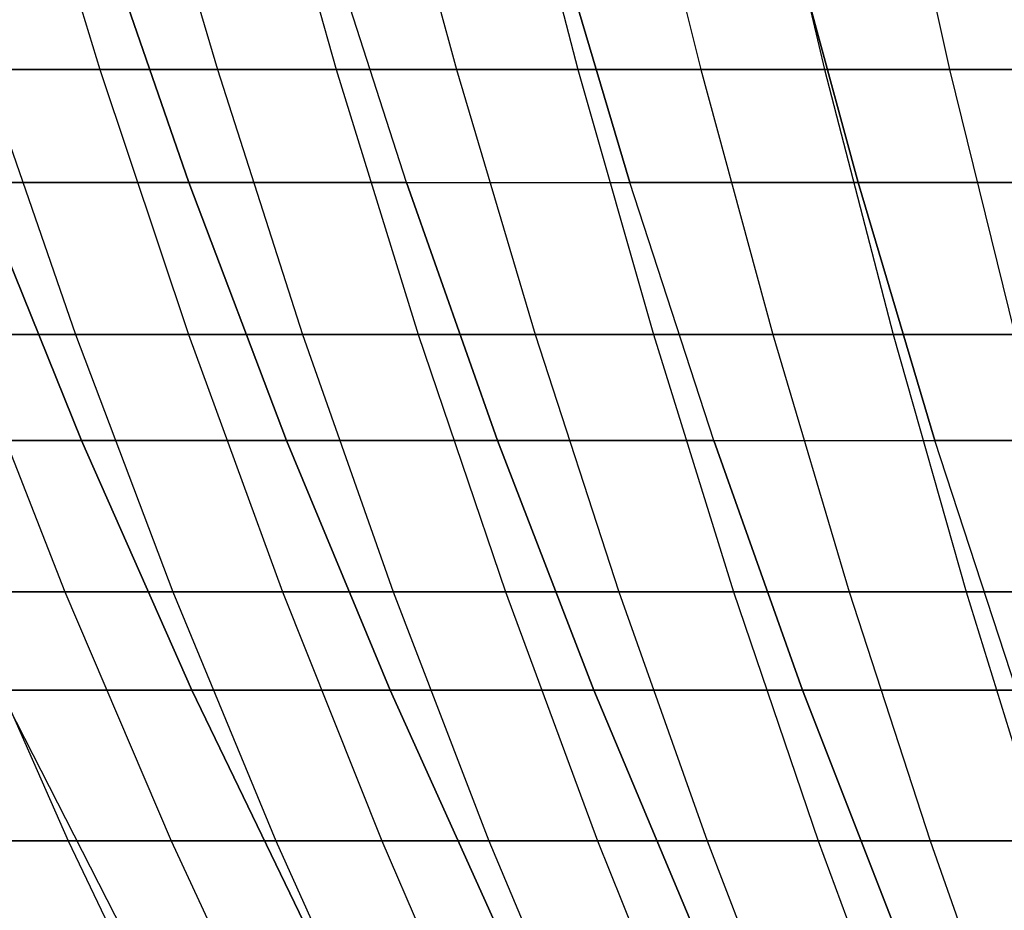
# Model space of a CAD drawing. Extents: x -125 to 125, y -143 to 0.
# Tile 36 of 241: x -26.12 to -18.34, y -121.67 to -114.63. Entities that reach past the tile are written whole.
import ezdxf

# ---------------------------------------------------------------- set-up
doc = ezdxf.new("R2010")
doc.units = 0
doc.header["$LTSCALE"] = 25.4
doc.layers.get('0').update_dxf_attribs({"linetype": 'CONTINUOUS'})

# ---------------------------------------------------------------- blocks, each defined once
blk = doc.blocks.new('NL2500026672_STL')
at = {"color": 0}
for p, q in [((-26.1401, -112.8721, 44.9107), (-25.4852, -115.022, 43.7857)), ((-26.1401, -112.8721, 44.9107), (-25.4852, -115.022, 43.7857)), ((-25.1874, -112.8721, -45.4519), (-24.5564, -115.022, -44.3132)), ((-25.1874, -112.8721, -45.4519), (-24.5564, -115.022, -44.3132)), ((-24.2236, -112.8721, 45.9728), (-23.6167, -115.022, 44.8211)), ((-24.2236, -112.8721, 45.9728), (-23.6167, -115.022, 44.8211)), ((-23.2489, -112.8721, -46.4733), (-22.6665, -115.022, -45.309)), ((-23.2489, -112.8721, -46.4733), (-22.6665, -115.022, -45.309)), ((-22.264, -112.8721, 46.9531), (-21.7062, -115.022, 45.7769)), ((-22.264, -112.8721, 46.9531), (-21.7062, -115.022, 45.7769)), ((-21.2691, -112.8721, -47.412), (-20.7363, -115.022, -46.2243)), ((-21.2691, -112.8721, -47.412), (-20.7363, -115.022, -46.2243)), ((-20.2648, -112.8721, 47.8499), (-19.7571, -115.022, 46.6512)), ((-20.2648, -112.8721, 47.8499), (-19.7571, -115.022, 46.6512)), ((-19.2515, -112.8721, -48.2665), (-18.7692, -115.022, -47.0574)), ((-19.2515, -112.8721, -48.2665), (-18.7692, -115.022, -47.0574)), ((-24.7818, -115.9134, -38.8997), (-25.5072, -113.8156, -40.0382)), ((-24.7818, -115.9134, -38.8997), (-25.5072, -113.8156, -40.0382)), ((-25.5072, -113.8156, 40.0382), (-24.7818, -115.9134, 38.8997)), ((-25.5072, -113.8156, 40.0382), (-24.7818, -115.9134, 38.8997)), ((-23.0615, -115.9134, -39.9436), (-23.7365, -113.8156, -41.1128)), ((-23.0615, -115.9134, -39.9436), (-23.7365, -113.8156, -41.1128)), ((-23.0615, -115.9134, 39.9436), (-23.7365, -113.8156, 41.1128)), ((-23.0615, -115.9134, 39.9436), (-23.7365, -113.8156, 41.1128)), ((-21.2972, -115.9134, -40.9115), (-21.9206, -113.8156, -42.109)), ((-21.2972, -115.9134, -40.9115), (-21.9206, -113.8156, -42.109)), ((-21.9206, -113.8156, 42.109), (-21.2972, -115.9134, 40.9115)), ((-21.9206, -113.8156, 42.109), (-21.2972, -115.9134, 40.9115)), ((-19.4924, -115.9134, -41.8016), (-20.0629, -113.8156, -43.0251)), ((-20.0629, -113.8156, 43.0251), (-19.4924, -115.9134, 41.8016)), ((-20.0629, -113.8156, 43.0251), (-19.4924, -115.9134, 41.8016)), ((-19.4924, -115.9134, -41.8016), (-20.0629, -113.8156, -43.0251)), ((-27.3084, -115.022, 42.6724), (-25.4852, -115.022, 43.7857)), ((-27.3084, -115.022, 42.6724), (-25.4852, -115.022, 43.7857)), ((-24.5564, -115.022, -44.3132), (-26.4027, -115.022, -43.2386)), ((-26.4027, -115.022, -43.2386), (-25.678, -117.1155, -42.0517)), ((-24.5564, -115.022, -44.3132), (-26.4027, -115.022, -43.2386)), ((-26.4027, -115.022, -43.2386), (-25.678, -117.1155, -42.0517)), ((-25.4852, -115.022, 43.7857), (-23.6167, -115.022, 44.8211)), ((-25.4852, -115.022, 43.7857), (-23.6167, -115.022, 44.8211)), ((-25.4852, -115.022, 43.7857), (-24.7857, -117.1155, 42.5838)), ((-25.4852, -115.022, 43.7857), (-24.7857, -117.1155, 42.5838)), ((-22.6665, -115.022, -45.309), (-24.5564, -115.022, -44.3132)), ((-24.5564, -115.022, -44.3132), (-23.8824, -117.1155, -43.0968)), ((-22.6665, -115.022, -45.309), (-24.5564, -115.022, -44.3132)), ((-24.5564, -115.022, -44.3132), (-23.8824, -117.1155, -43.0968)), ((-23.6167, -115.022, 44.8211), (-21.7062, -115.022, 45.7769)), ((-23.6167, -115.022, 44.8211), (-21.7062, -115.022, 45.7769)), ((-23.6167, -115.022, 44.8211), (-22.9685, -117.1155, 43.5908)), ((-23.6167, -115.022, 44.8211), (-22.9685, -117.1155, 43.5908)), ((-20.7363, -115.022, -46.2243), (-22.6665, -115.022, -45.309)), ((-22.6665, -115.022, -45.309), (-22.0443, -117.1155, -44.0653)), ((-20.7363, -115.022, -46.2243), (-22.6665, -115.022, -45.309)), ((-22.6665, -115.022, -45.309), (-22.0443, -117.1155, -44.0653)), ((-21.7062, -115.022, 45.7769), (-19.7571, -115.022, 46.6512)), ((-21.7062, -115.022, 45.7769), (-19.7571, -115.022, 46.6512)), ((-21.7062, -115.022, 45.7769), (-21.1104, -117.1155, 44.5203)), ((-21.7062, -115.022, 45.7769), (-21.1104, -117.1155, 44.5203)), ((-18.7692, -115.022, -47.0574), (-20.7363, -115.022, -46.2243)), ((-20.7363, -115.022, -46.2243), (-20.1671, -117.1155, -44.9555)), ((-18.7692, -115.022, -47.0574), (-20.7363, -115.022, -46.2243)), ((-20.7363, -115.022, -46.2243), (-20.1671, -117.1155, -44.9555)), ((-19.7571, -115.022, 46.6512), (-17.7729, -115.022, 47.4426)), ((-19.7571, -115.022, 46.6512), (-17.7729, -115.022, 47.4426)), ((-19.7571, -115.022, 46.6512), (-19.2148, -117.1155, 45.3707)), ((-19.7571, -115.022, 46.6512), (-19.2148, -117.1155, 45.3707)), ((-16.7687, -115.022, -47.8068), (-18.7692, -115.022, -47.0574)), ((-18.7692, -115.022, -47.0574), (-18.254, -117.1155, -45.7657)), ((-16.7687, -115.022, -47.8068), (-18.7692, -115.022, -47.0574)), ((-18.7692, -115.022, -47.0574), (-18.254, -117.1155, -45.7657)), ((-25.6305, -117.9523, -36.6042), (-26.455, -115.9134, -37.7817)), ((-26.455, -115.9134, -37.7817), (-24.7818, -115.9134, -38.8997)), ((-25.6305, -117.9523, -36.6042), (-26.455, -115.9134, -37.7817)), ((-26.455, -115.9134, -37.7817), (-24.7818, -115.9134, -38.8997)), ((-24.7818, -115.9134, 38.8997), (-26.455, -115.9134, 37.7817)), ((-26.455, -115.9134, 37.7817), (-25.6305, -117.9523, 36.6042)), ((-24.7818, -115.9134, 38.8997), (-26.455, -115.9134, 37.7817)), ((-26.455, -115.9134, 37.7817), (-25.6305, -117.9523, 36.6042)), ((-24.0095, -117.9523, -37.6873), (-24.7818, -115.9134, -38.8997)), ((-24.7818, -115.9134, -38.8997), (-23.0615, -115.9134, -39.9436)), ((-24.0095, -117.9523, -37.6873), (-24.7818, -115.9134, -38.8997)), ((-24.7818, -115.9134, -38.8997), (-23.0615, -115.9134, -39.9436)), ((-23.0615, -115.9134, 39.9436), (-24.7818, -115.9134, 38.8997)), ((-24.7818, -115.9134, 38.8997), (-24.0095, -117.9523, 37.6873)), ((-23.0615, -115.9134, 39.9436), (-24.7818, -115.9134, 38.8997)), ((-24.7818, -115.9134, 38.8997), (-24.0095, -117.9523, 37.6873)), ((-22.3427, -117.9523, -38.6987), (-23.0615, -115.9134, -39.9436)), ((-23.0615, -115.9134, -39.9436), (-21.2972, -115.9134, -40.9115)), ((-22.3427, -117.9523, -38.6987), (-23.0615, -115.9134, -39.9436)), ((-23.0615, -115.9134, -39.9436), (-21.2972, -115.9134, -40.9115)), ((-23.0615, -115.9134, 39.9436), (-21.2972, -115.9134, 40.9115)), ((-23.0615, -115.9134, 39.9436), (-22.3427, -117.9523, 38.6987)), ((-23.0615, -115.9134, 39.9436), (-22.3427, -117.9523, 38.6987)), ((-23.0615, -115.9134, 39.9436), (-21.2972, -115.9134, 40.9115)), ((-20.6334, -117.9523, -39.6365), (-21.2972, -115.9134, -40.9115)), ((-21.2972, -115.9134, -40.9115), (-19.4924, -115.9134, -41.8016)), ((-20.6334, -117.9523, -39.6365), (-21.2972, -115.9134, -40.9115)), ((-21.2972, -115.9134, -40.9115), (-19.4924, -115.9134, -41.8016)), ((-19.4924, -115.9134, 41.8016), (-21.2972, -115.9134, 40.9115)), ((-20.6334, -117.9523, 39.6365), (-21.2972, -115.9134, 40.9115)), ((-19.4924, -115.9134, 41.8016), (-21.2972, -115.9134, 40.9115)), ((-20.6334, -117.9523, 39.6365), (-21.2972, -115.9134, 40.9115)), ((-18.8849, -117.9523, -40.4988), (-19.4924, -115.9134, -41.8016)), ((-17.6505, -115.9134, 42.612), (-19.4924, -115.9134, 41.8016)), ((-19.4924, -115.9134, 41.8016), (-18.8849, -117.9523, 40.4988)), ((-19.4924, -115.9134, 41.8016), (-18.8849, -117.9523, 40.4988)), ((-17.6505, -115.9134, 42.612), (-19.4924, -115.9134, 41.8016)), ((-19.4924, -115.9134, -41.8016), (-17.6505, -115.9134, -42.612)), ((-18.8849, -117.9523, -40.4988), (-19.4924, -115.9134, -41.8016)), ((-19.4924, -115.9134, -41.8016), (-17.6505, -115.9134, -42.612)), ((-25.678, -117.1155, -42.0517), (-27.4279, -117.1155, -40.9319)), ((-25.678, -117.1155, -42.0517), (-27.4279, -117.1155, -40.9319)), ((-26.5588, -117.1155, 41.501), (-24.7857, -117.1155, 42.5838)), ((-26.5588, -117.1155, 41.501), (-24.7857, -117.1155, 42.5838)), ((-26.5588, -117.1155, 41.501), (-25.7626, -119.1489, 40.2569)), ((-26.5588, -117.1155, 41.501), (-25.7626, -119.1489, 40.2569)), ((-23.8824, -117.1155, -43.0968), (-25.678, -117.1155, -42.0517)), ((-25.678, -117.1155, -42.0517), (-24.9082, -119.1489, -40.7911)), ((-23.8824, -117.1155, -43.0968), (-25.678, -117.1155, -42.0517)), ((-25.678, -117.1155, -42.0517), (-24.9082, -119.1489, -40.7911)), ((-24.7857, -117.1155, 42.5838), (-22.9685, -117.1155, 43.5908)), ((-24.7857, -117.1155, 42.5838), (-22.9685, -117.1155, 43.5908)), ((-24.7857, -117.1155, 42.5838), (-24.0426, -119.1489, 41.3071)), ((-24.7857, -117.1155, 42.5838), (-24.0426, -119.1489, 41.3071)), ((-22.0443, -117.1155, -44.0653), (-23.8824, -117.1155, -43.0968)), ((-23.8824, -117.1155, -43.0968), (-23.1664, -119.1489, -41.8048)), ((-22.0443, -117.1155, -44.0653), (-23.8824, -117.1155, -43.0968)), ((-23.8824, -117.1155, -43.0968), (-23.1664, -119.1489, -41.8048)), ((-22.9685, -117.1155, 43.5908), (-21.1104, -117.1155, 44.5203)), ((-22.9685, -117.1155, 43.5908), (-21.1104, -117.1155, 44.5203)), ((-22.9685, -117.1155, 43.5908), (-22.2799, -119.1489, 42.284)), ((-22.9685, -117.1155, 43.5908), (-22.2799, -119.1489, 42.284)), ((-20.1671, -117.1155, -44.9555), (-22.0443, -117.1155, -44.0653)), ((-22.0443, -117.1155, -44.0653), (-21.3835, -119.1489, -42.7443)), ((-20.1671, -117.1155, -44.9555), (-22.0443, -117.1155, -44.0653)), ((-22.0443, -117.1155, -44.0653), (-21.3835, -119.1489, -42.7443)), ((-21.1104, -117.1155, 44.5203), (-19.2148, -117.1155, 45.3707)), ((-21.1104, -117.1155, 44.5203), (-19.2148, -117.1155, 45.3707)), ((-21.1104, -117.1155, 44.5203), (-20.4775, -119.1489, 43.1856)), ((-21.1104, -117.1155, 44.5203), (-20.4775, -119.1489, 43.1856)), ((-18.254, -117.1155, -45.7657), (-20.1671, -117.1155, -44.9555)), ((-20.1671, -117.1155, -44.9555), (-19.5625, -119.1489, -43.6077)), ((-18.254, -117.1155, -45.7657), (-20.1671, -117.1155, -44.9555)), ((-20.1671, -117.1155, -44.9555), (-19.5625, -119.1489, -43.6077)), ((-19.2148, -117.1155, 45.3707), (-17.2851, -117.1155, 46.1404)), ((-19.2148, -117.1155, 45.3707), (-17.2851, -117.1155, 46.1404)), ((-19.2148, -117.1155, 45.3707), (-18.6388, -119.1489, 44.0105)), ((-19.2148, -117.1155, 45.3707), (-18.6388, -119.1489, 44.0105)), ((-27.2028, -117.9523, -35.4514), (-25.6305, -117.9523, -36.6042)), ((-27.2028, -117.9523, -35.4514), (-25.6305, -117.9523, -36.6042)), ((-25.6305, -117.9523, 36.6042), (-27.2028, -117.9523, 35.4514)), ((-25.6305, -117.9523, 36.6042), (-27.2028, -117.9523, 35.4514)), ((-24.7573, -119.9285, -35.3571), (-25.6305, -117.9523, -36.6042)), ((-25.6305, -117.9523, -36.6042), (-24.0095, -117.9523, -37.6873)), ((-24.7573, -119.9285, -35.3571), (-25.6305, -117.9523, -36.6042)), ((-25.6305, -117.9523, -36.6042), (-24.0095, -117.9523, -37.6873)), ((-24.0095, -117.9523, 37.6873), (-25.6305, -117.9523, 36.6042)), ((-25.6305, -117.9523, 36.6042), (-24.7573, -119.9285, 35.3571)), ((-24.0095, -117.9523, 37.6873), (-25.6305, -117.9523, 36.6042)), ((-25.6305, -117.9523, 36.6042), (-24.7573, -119.9285, 35.3571)), ((-23.1915, -119.9285, -36.4034), (-24.0095, -117.9523, -37.6873)), ((-24.0095, -117.9523, -37.6873), (-22.3427, -117.9523, -38.6987)), ((-23.1915, -119.9285, -36.4034), (-24.0095, -117.9523, -37.6873)), ((-24.0095, -117.9523, -37.6873), (-22.3427, -117.9523, -38.6987)), ((-22.3427, -117.9523, 38.6987), (-24.0095, -117.9523, 37.6873)), ((-24.0095, -117.9523, 37.6873), (-23.1915, -119.9285, 36.4034)), ((-22.3427, -117.9523, 38.6987), (-24.0095, -117.9523, 37.6873)), ((-24.0095, -117.9523, 37.6873), (-23.1915, -119.9285, 36.4034)), ((-21.5815, -119.9285, -37.3803), (-22.3427, -117.9523, -38.6987)), ((-22.3427, -117.9523, -38.6987), (-20.6334, -117.9523, -39.6365)), ((-21.5815, -119.9285, -37.3803), (-22.3427, -117.9523, -38.6987)), ((-22.3427, -117.9523, -38.6987), (-20.6334, -117.9523, -39.6365)), ((-20.6334, -117.9523, 39.6365), (-22.3427, -117.9523, 38.6987)), ((-22.3427, -117.9523, 38.6987), (-21.5815, -119.9285, 37.3803)), ((-20.6334, -117.9523, 39.6365), (-22.3427, -117.9523, 38.6987)), ((-22.3427, -117.9523, 38.6987), (-21.5815, -119.9285, 37.3803)), ((-19.9305, -119.9285, -38.2861), (-20.6334, -117.9523, -39.6365)), ((-20.6334, -117.9523, -39.6365), (-18.8849, -117.9523, -40.4988)), ((-19.9305, -119.9285, -38.2861), (-20.6334, -117.9523, -39.6365)), ((-20.6334, -117.9523, -39.6365), (-18.8849, -117.9523, -40.4988)), ((-20.6334, -117.9523, 39.6365), (-18.8849, -117.9523, 40.4988)), ((-20.6334, -117.9523, 39.6365), (-19.9305, -119.9285, 38.2861)), ((-20.6334, -117.9523, 39.6365), (-19.9305, -119.9285, 38.2861)), ((-20.6334, -117.9523, 39.6365), (-18.8849, -117.9523, 40.4988)), ((-18.2415, -119.9285, -39.119), (-18.8849, -117.9523, -40.4988)), ((-17.1004, -117.9523, 41.284), (-18.8849, -117.9523, 40.4988)), ((-18.2415, -119.9285, 39.119), (-18.8849, -117.9523, 40.4988)), ((-17.1004, -117.9523, 41.284), (-18.8849, -117.9523, 40.4988)), ((-18.2415, -119.9285, 39.119), (-18.8849, -117.9523, 40.4988)), ((-18.8849, -117.9523, -40.4988), (-17.1004, -117.9523, -41.284)), ((-18.2415, -119.9285, -39.119), (-18.8849, -117.9523, -40.4988)), ((-18.8849, -117.9523, -40.4988), (-17.1004, -117.9523, -41.284)), ((-27.4368, -119.1489, 39.135), (-25.7626, -119.1489, 40.2569)), ((-27.4368, -119.1489, 39.135), (-25.7626, -119.1489, 40.2569)), ((-24.9082, -119.1489, -40.7911), (-26.6056, -119.1489, -39.7048)), ((-26.6056, -119.1489, -39.7048), (-25.7367, -121.1187, -38.408)), ((-24.9082, -119.1489, -40.7911), (-26.6056, -119.1489, -39.7048)), ((-26.6056, -119.1489, -39.7048), (-25.7367, -121.1187, -38.408)), ((-25.7626, -119.1489, 40.2569), (-24.0426, -119.1489, 41.3071)), ((-25.7626, -119.1489, 40.2569), (-24.0426, -119.1489, 41.3071)), ((-25.7626, -119.1489, 40.2569), (-24.9212, -121.1187, 38.9421)), ((-25.7626, -119.1489, 40.2569), (-24.9212, -121.1187, 38.9421)), ((-23.1664, -119.1489, -41.8048), (-24.9082, -119.1489, -40.7911)), ((-24.9082, -119.1489, -40.7911), (-24.0946, -121.1187, -39.4588)), ((-23.1664, -119.1489, -41.8048), (-24.9082, -119.1489, -40.7911)), ((-24.9082, -119.1489, -40.7911), (-24.0946, -121.1187, -39.4588)), ((-24.0426, -119.1489, 41.3071), (-22.2799, -119.1489, 42.284)), ((-24.0426, -119.1489, 41.3071), (-22.2799, -119.1489, 42.284)), ((-24.0426, -119.1489, 41.3071), (-23.2574, -121.1187, 39.958)), ((-24.0426, -119.1489, 41.3071), (-23.2574, -121.1187, 39.958)), ((-21.3835, -119.1489, -42.7443), (-23.1664, -119.1489, -41.8048)), ((-23.1664, -119.1489, -41.8048), (-22.4098, -121.1187, -40.4395)), ((-21.3835, -119.1489, -42.7443), (-23.1664, -119.1489, -41.8048)), ((-23.1664, -119.1489, -41.8048), (-22.4098, -121.1187, -40.4395)), ((-22.2799, -119.1489, 42.284), (-20.4775, -119.1489, 43.1856)), ((-22.2799, -119.1489, 42.284), (-20.4775, -119.1489, 43.1856)), ((-22.2799, -119.1489, 42.284), (-21.5522, -121.1187, 40.903)), ((-22.2799, -119.1489, 42.284), (-21.5522, -121.1187, 40.903)), ((-19.5625, -119.1489, -43.6077), (-21.3835, -119.1489, -42.7443)), ((-21.3835, -119.1489, -42.7443), (-20.6851, -121.1187, -41.3483)), ((-19.5625, -119.1489, -43.6077), (-21.3835, -119.1489, -42.7443)), ((-21.3835, -119.1489, -42.7443), (-20.6851, -121.1187, -41.3483)), ((-20.4775, -119.1489, 43.1856), (-18.6388, -119.1489, 44.0105)), ((-20.4775, -119.1489, 43.1856), (-18.6388, -119.1489, 44.0105)), ((-20.4775, -119.1489, 43.1856), (-19.8087, -121.1187, 41.7752)), ((-20.4775, -119.1489, 43.1856), (-19.8087, -121.1187, 41.7752)), ((-17.7068, -119.1489, -44.3937), (-19.5625, -119.1489, -43.6077)), ((-19.5625, -119.1489, -43.6077), (-18.9236, -121.1187, -42.1835)), ((-17.7068, -119.1489, -44.3937), (-19.5625, -119.1489, -43.6077)), ((-19.5625, -119.1489, -43.6077), (-18.9236, -121.1187, -42.1835)), ((-18.6388, -119.1489, 44.0105), (-16.7669, -119.1489, 44.7571)), ((-18.6388, -119.1489, 44.0105), (-16.7669, -119.1489, 44.7571)), ((-18.6388, -119.1489, 44.0105), (-18.03, -121.1187, 42.5731)), ((-18.6388, -119.1489, 44.0105), (-18.03, -121.1187, 42.5731)), ((-25.2992, -121.8387, -32.9706), (-26.276, -119.9285, -34.2436)), ((-26.276, -119.9285, -34.2436), (-24.7573, -119.9285, -35.3571)), ((-25.2992, -121.8387, -32.9706), (-26.276, -119.9285, -34.2436)), ((-26.276, -119.9285, -34.2436), (-24.7573, -119.9285, -35.3571)), ((-25.2992, -121.8387, 32.9706), (-26.276, -119.9285, 34.2436)), ((-24.7573, -119.9285, 35.3571), (-26.276, -119.9285, 34.2436)), ((-25.2992, -121.8387, 32.9706), (-26.276, -119.9285, 34.2436)), ((-24.7573, -119.9285, 35.3571), (-26.276, -119.9285, 34.2436)), ((-23.837, -121.8387, -34.0428), (-24.7573, -119.9285, -35.3571)), ((-24.7573, -119.9285, -35.3571), (-23.1915, -119.9285, -36.4034)), ((-23.837, -121.8387, -34.0428), (-24.7573, -119.9285, -35.3571)), ((-24.7573, -119.9285, -35.3571), (-23.1915, -119.9285, -36.4034)), ((-23.1915, -119.9285, 36.4034), (-24.7573, -119.9285, 35.3571)), ((-24.7573, -119.9285, 35.3571), (-23.837, -121.8387, 34.0428)), ((-24.7573, -119.9285, 35.3571), (-23.837, -121.8387, 34.0428)), ((-23.1915, -119.9285, 36.4034), (-24.7573, -119.9285, 35.3571)), ((-22.3294, -121.8387, -35.0501), (-23.1915, -119.9285, -36.4034)), ((-23.1915, -119.9285, -36.4034), (-21.5815, -119.9285, -37.3803)), ((-22.3294, -121.8387, -35.0501), (-23.1915, -119.9285, -36.4034)), ((-23.1915, -119.9285, -36.4034), (-21.5815, -119.9285, -37.3803)), ((-21.5815, -119.9285, 37.3803), (-23.1915, -119.9285, 36.4034)), ((-23.1915, -119.9285, 36.4034), (-22.3294, -121.8387, 35.0501)), ((-21.5815, -119.9285, 37.3803), (-23.1915, -119.9285, 36.4034)), ((-23.1915, -119.9285, 36.4034), (-22.3294, -121.8387, 35.0501)), ((-20.7793, -121.8387, -35.9908), (-21.5815, -119.9285, -37.3803)), ((-21.5815, -119.9285, -37.3803), (-19.9305, -119.9285, -38.2861)), ((-20.7793, -121.8387, -35.9908), (-21.5815, -119.9285, -37.3803)), ((-21.5815, -119.9285, -37.3803), (-19.9305, -119.9285, -38.2861)), ((-19.9305, -119.9285, 38.2861), (-21.5815, -119.9285, 37.3803)), ((-21.5815, -119.9285, 37.3803), (-20.7793, -121.8387, 35.9908)), ((-19.9305, -119.9285, 38.2861), (-21.5815, -119.9285, 37.3803)), ((-21.5815, -119.9285, 37.3803), (-20.7793, -121.8387, 35.9908)), ((-19.1896, -121.8387, -36.8629), (-19.9305, -119.9285, -38.2861)), ((-19.9305, -119.9285, -38.2861), (-18.2415, -119.9285, -39.119)), ((-19.1896, -121.8387, -36.8629), (-19.9305, -119.9285, -38.2861)), ((-19.9305, -119.9285, -38.2861), (-18.2415, -119.9285, -39.119)), ((-18.2415, -119.9285, 39.119), (-19.9305, -119.9285, 38.2861)), ((-19.9305, -119.9285, 38.2861), (-19.1896, -121.8387, 36.8629)), ((-18.2415, -119.9285, 39.119), (-19.9305, -119.9285, 38.2861)), ((-19.9305, -119.9285, 38.2861), (-19.1896, -121.8387, 36.8629)), ((-25.7367, -121.1187, -38.408), (-27.3329, -121.1187, -37.2889)), ((-25.7367, -121.1187, -38.408), (-27.3329, -121.1187, -37.2889)), ((-26.5407, -121.1187, 37.8568), (-24.9212, -121.1187, 38.9421)), ((-26.5407, -121.1187, 37.8568), (-24.9212, -121.1187, 38.9421)), ((-24.0946, -121.1187, -39.4588), (-25.7367, -121.1187, -38.408)), ((-25.7367, -121.1187, -38.408), (-24.8226, -123.0214, -37.0438)), ((-24.0946, -121.1187, -39.4588), (-25.7367, -121.1187, -38.408)), ((-25.7367, -121.1187, -38.408), (-24.8226, -123.0214, -37.0438)), ((-24.9212, -121.1187, 38.9421), (-23.2574, -121.1187, 39.958)), ((-24.9212, -121.1187, 38.9421), (-23.2574, -121.1187, 39.958)), ((-24.9212, -121.1187, 38.9421), (-24.0361, -123.0214, 37.5589)), ((-24.9212, -121.1187, 38.9421), (-24.0361, -123.0214, 37.5589)), ((-22.4098, -121.1187, -40.4395), (-24.0946, -121.1187, -39.4588)), ((-24.0946, -121.1187, -39.4588), (-23.2389, -123.0214, -38.0573)), ((-22.4098, -121.1187, -40.4395), (-24.0946, -121.1187, -39.4588)), ((-24.0946, -121.1187, -39.4588), (-23.2389, -123.0214, -38.0573)), ((-23.2574, -121.1187, 39.958), (-21.5522, -121.1187, 40.903)), ((-23.2574, -121.1187, 39.958), (-21.5522, -121.1187, 40.903)), ((-23.2574, -121.1187, 39.958), (-22.4313, -123.0214, 38.5388)), ((-23.2574, -121.1187, 39.958), (-22.4313, -123.0214, 38.5388)), ((-20.6851, -121.1187, -41.3483), (-22.4098, -121.1187, -40.4395)), ((-22.4098, -121.1187, -40.4395), (-21.6138, -123.0214, -39.0032)), ((-20.6851, -121.1187, -41.3483), (-22.4098, -121.1187, -40.4395)), ((-22.4098, -121.1187, -40.4395), (-21.6138, -123.0214, -39.0032)), ((-21.5522, -121.1187, 40.903), (-19.8087, -121.1187, 41.7752)), ((-21.5522, -121.1187, 40.903), (-19.8087, -121.1187, 41.7752)), ((-21.5522, -121.1187, 40.903), (-20.7867, -123.0214, 39.4502)), ((-21.5522, -121.1187, 40.903), (-20.7867, -123.0214, 39.4502)), ((-18.9236, -121.1187, -42.1835), (-20.6851, -121.1187, -41.3483)), ((-20.6851, -121.1187, -41.3483), (-19.9504, -123.0214, -39.8797)), ((-18.9236, -121.1187, -42.1835), (-20.6851, -121.1187, -41.3483)), ((-20.6851, -121.1187, -41.3483), (-19.9504, -123.0214, -39.8797)), ((-19.8087, -121.1187, 41.7752), (-18.03, -121.1187, 42.5731)), ((-19.8087, -121.1187, 41.7752), (-18.03, -121.1187, 42.5731)), ((-19.8087, -121.1187, 41.7752), (-19.1052, -123.0214, 40.2914)), ((-19.8087, -121.1187, 41.7752), (-19.1052, -123.0214, 40.2914)), ((-17.1285, -121.1187, -42.9438), (-18.9236, -121.1187, -42.1835)), ((-18.9236, -121.1187, -42.1835), (-18.2515, -123.0214, -40.6853)), ((-17.1285, -121.1187, -42.9438), (-18.9236, -121.1187, -42.1835)), ((-18.9236, -121.1187, -42.1835), (-18.2515, -123.0214, -40.6853))]:
    blk.add_line(p, q, dxfattribs=at)

msp = doc.modelspace()

# ---------------------------------------------------------------- block references
at = {"color": 253}
msp.add_blockref('NL2500026672_STL', (0, 0), dxfattribs=at)

doc.saveas('drawing.dxf')
